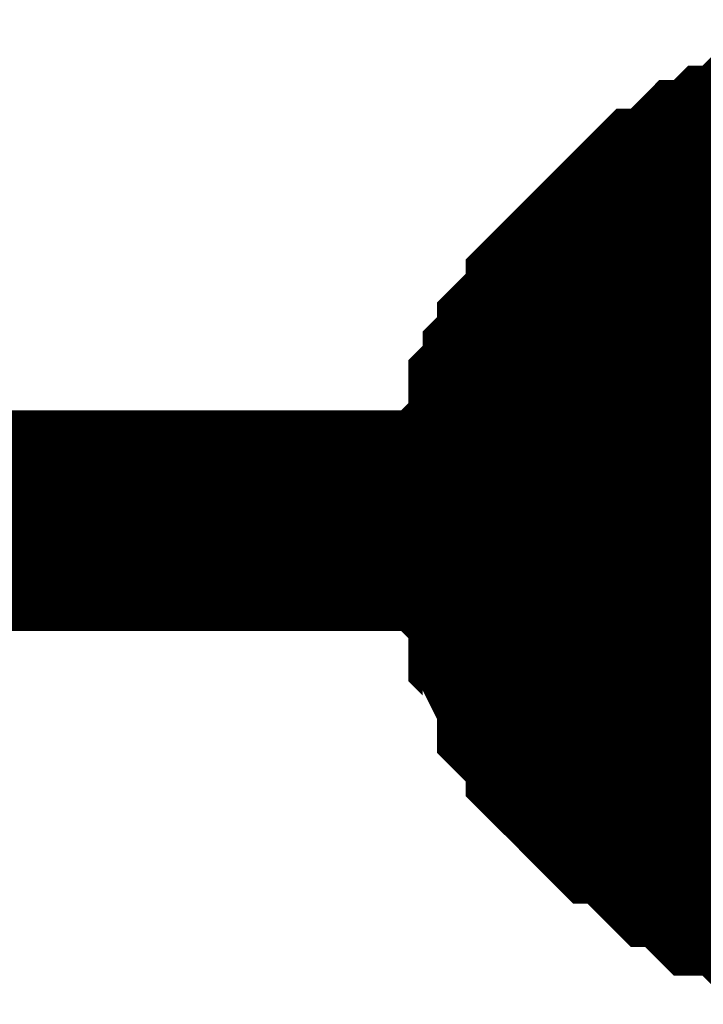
# Model space of a CAD drawing. Header units: inches. Extents: x 0 to 292, y 0 to 193.
# Tile 18 of 112: x 110.36 to 111.289, y 73.254 to 74.59. Entities that reach past the tile are written whole.
import ezdxf

# ---------------------------------------------------------------- set-up
doc = ezdxf.new("R2010")
doc.units = ezdxf.units.IN
doc.layers.add('Sheet', color=255, linetype='Continuous')

msp = doc.modelspace()

# ---------------------------------------------------------------- linework, layer by layer
at = {"layer": 'Sheet'}
for points in [[(112.538, 73.9103, 0.2997, 0.2997, 0), (111.5248, 73.9103, 0.2997, 0.2997, 0), (54.6518, 73.9103, 0.2997, 0.2997, 0), (54.6518, 100.5742, 0.2997, 0.2997, 0)], [(111.0183, 73.9103, 0.2997, 0.2997, 0), (111.0183, 73.9298, 0.2997, 0.2997, 0), (111.0183, 73.9688, 0.2997, 0.2997, 0), (111.0183, 73.9883, 0.2997, 0.2997, 0), (111.0377, 74.0078, 0.2997, 0.2997, 0), (111.0377, 74.0273, 0.2997, 0.2997, 0), (111.0377, 74.0662, 0.2997, 0.2997, 0), (111.0572, 74.0857, 0.2997, 0.2997, 0), (111.0572, 74.1052, 0.2997, 0.2997, 0), (111.0767, 74.1247, 0.2997, 0.2997, 0), (111.0767, 74.1442, 0.2997, 0.2997, 0), (111.0962, 74.1637, 0.2997, 0.2997, 0), (111.1157, 74.1832, 0.2997, 0.2997, 0), (111.1157, 74.2027, 0.2997, 0.2997, 0), (111.1352, 74.2222, 0.2997, 0.2997, 0), (111.1546, 74.2417, 0.2997, 0.2997, 0), (111.1741, 74.2611, 0.2997, 0.2997, 0), (111.1936, 74.2806, 0.2997, 0.2997, 0), (111.2131, 74.3001, 0.2997, 0.2997, 0), (111.2326, 74.3196, 0.2997, 0.2997, 0), (111.2521, 74.3196, 0.2997, 0.2997, 0), (111.2716, 74.3391, 0.2997, 0.2997, 0), (111.291, 74.3586, 0.2997, 0.2997, 0), (111.3105, 74.3586, 0.2997, 0.2997, 0), (111.33, 74.3781, 0.2997, 0.2997, 0), (111.3495, 74.3781, 0.2997, 0.2997, 0), (111.369, 74.3976, 0.2997, 0.2997, 0), (111.4079, 74.3976, 0.2997, 0.2997, 0), (111.4274, 74.3976, 0.2997, 0.2997, 0), (111.4469, 74.4171, 0.2997, 0.2997, 0)], [(111.0183, 73.9103, 0.2997, 0.2997, 0), (111.0183, 73.9298, 0.2997, 0.2997, 0), (111.0183, 73.9688, 0.2997, 0.2997, 0), (111.0183, 73.9883, 0.2997, 0.2997, 0), (111.0377, 74.0078, 0.2997, 0.2997, 0), (111.0377, 74.0273, 0.2997, 0.2997, 0), (111.0377, 74.0662, 0.2997, 0.2997, 0), (111.0572, 74.0857, 0.2997, 0.2997, 0), (111.0572, 74.1052, 0.2997, 0.2997, 0), (111.0767, 74.1247, 0.2997, 0.2997, 0), (111.0767, 74.1442, 0.2997, 0.2997, 0), (111.0962, 74.1637, 0.2997, 0.2997, 0), (111.1157, 74.1832, 0.2997, 0.2997, 0), (111.1157, 74.2027, 0.2997, 0.2997, 0), (111.1352, 74.2222, 0.2997, 0.2997, 0), (111.1546, 74.2417, 0.2997, 0.2997, 0), (111.1741, 74.2611, 0.2997, 0.2997, 0), (111.1936, 74.2806, 0.2997, 0.2997, 0), (111.2131, 74.3001, 0.2997, 0.2997, 0), (111.2326, 74.3196, 0.2997, 0.2997, 0), (111.2521, 74.3196, 0.2997, 0.2997, 0), (111.2716, 74.3391, 0.2997, 0.2997, 0), (111.291, 74.3586, 0.2997, 0.2997, 0), (111.3105, 74.3586, 0.2997, 0.2997, 0), (111.33, 74.3781, 0.2997, 0.2997, 0), (111.3495, 74.3781, 0.2997, 0.2997, 0), (111.369, 74.3976, 0.2997, 0.2997, 0), (111.4079, 74.3976, 0.2997, 0.2997, 0), (111.4274, 74.3976, 0.2997, 0.2997, 0), (111.4469, 74.4171, 0.2997, 0.2997, 0)], [(111.0183, 73.9103, 0.2997, 0.2997, 0), (111.0183, 73.9298, 0.2997, 0.2997, 0), (111.0183, 73.9688, 0.2997, 0.2997, 0), (111.0183, 73.9883, 0.2997, 0.2997, 0), (111.0377, 74.0078, 0.2997, 0.2997, 0), (111.0377, 74.0273, 0.2997, 0.2997, 0), (111.0377, 74.0662, 0.2997, 0.2997, 0), (111.0572, 74.0857, 0.2997, 0.2997, 0), (111.0572, 74.1052, 0.2997, 0.2997, 0), (111.0767, 74.1247, 0.2997, 0.2997, 0), (111.0767, 74.1442, 0.2997, 0.2997, 0), (111.0962, 74.1637, 0.2997, 0.2997, 0), (111.1157, 74.1832, 0.2997, 0.2997, 0), (111.1157, 74.2027, 0.2997, 0.2997, 0), (111.1352, 74.2222, 0.2997, 0.2997, 0), (111.1546, 74.2417, 0.2997, 0.2997, 0), (111.1741, 74.2611, 0.2997, 0.2997, 0), (111.1936, 74.2806, 0.2997, 0.2997, 0), (111.2131, 74.3001, 0.2997, 0.2997, 0), (111.2326, 74.3196, 0.2997, 0.2997, 0), (111.2521, 74.3196, 0.2997, 0.2997, 0), (111.2716, 74.3391, 0.2997, 0.2997, 0), (111.291, 74.3586, 0.2997, 0.2997, 0), (111.3105, 74.3586, 0.2997, 0.2997, 0), (111.33, 74.3781, 0.2997, 0.2997, 0), (111.3495, 74.3781, 0.2997, 0.2997, 0), (111.369, 74.3976, 0.2997, 0.2997, 0), (111.4079, 74.3976, 0.2997, 0.2997, 0), (111.4274, 74.3976, 0.2997, 0.2997, 0), (111.4469, 74.4171, 0.2997, 0.2997, 0)], [(111.0183, 73.9103, 0.2997, 0.2997, 0), (111.0183, 73.9298, 0.2997, 0.2997, 0), (111.0183, 73.9688, 0.2997, 0.2997, 0), (111.0183, 73.9883, 0.2997, 0.2997, 0), (111.0377, 74.0078, 0.2997, 0.2997, 0), (111.0377, 74.0273, 0.2997, 0.2997, 0), (111.0377, 74.0662, 0.2997, 0.2997, 0), (111.0572, 74.0857, 0.2997, 0.2997, 0), (111.0572, 74.1052, 0.2997, 0.2997, 0), (111.0767, 74.1247, 0.2997, 0.2997, 0), (111.0767, 74.1442, 0.2997, 0.2997, 0), (111.0962, 74.1637, 0.2997, 0.2997, 0), (111.1157, 74.1832, 0.2997, 0.2997, 0), (111.1157, 74.2027, 0.2997, 0.2997, 0), (111.1352, 74.2222, 0.2997, 0.2997, 0), (111.1546, 74.2417, 0.2997, 0.2997, 0), (111.1741, 74.2611, 0.2997, 0.2997, 0), (111.1936, 74.2806, 0.2997, 0.2997, 0), (111.2131, 74.3001, 0.2997, 0.2997, 0), (111.2326, 74.3196, 0.2997, 0.2997, 0), (111.2521, 74.3196, 0.2997, 0.2997, 0), (111.2716, 74.3391, 0.2997, 0.2997, 0), (111.291, 74.3586, 0.2997, 0.2997, 0), (111.3105, 74.3586, 0.2997, 0.2997, 0), (111.33, 74.3781, 0.2997, 0.2997, 0), (111.3495, 74.3781, 0.2997, 0.2997, 0), (111.369, 74.3976, 0.2997, 0.2997, 0), (111.4079, 74.3976, 0.2997, 0.2997, 0), (111.4274, 74.3976, 0.2997, 0.2997, 0), (111.4469, 74.4171, 0.2997, 0.2997, 0)], [(111.0183, 73.9103, 0.0991, 0.0991, 0), (111.0183, 73.9298, 0.0991, 0.0991, 0), (111.0183, 73.9688, 0.0991, 0.0991, 0), (111.0183, 73.9883, 0.0991, 0.0991, 0), (111.0377, 74.0078, 0.0991, 0.0991, 0), (111.0377, 74.0273, 0.0991, 0.0991, 0), (111.0377, 74.0662, 0.0991, 0.0991, 0), (111.0572, 74.0857, 0.0991, 0.0991, 0), (111.0572, 74.1052, 0.0991, 0.0991, 0), (111.0767, 74.1247, 0.0991, 0.0991, 0), (111.0767, 74.1442, 0.0991, 0.0991, 0), (111.0962, 74.1637, 0.0991, 0.0991, 0), (111.1157, 74.1832, 0.0991, 0.0991, 0), (111.1157, 74.2027, 0.0991, 0.0991, 0), (111.1352, 74.2222, 0.0991, 0.0991, 0), (111.1546, 74.2417, 0.0991, 0.0991, 0), (111.1741, 74.2611, 0.0991, 0.0991, 0), (111.1936, 74.2806, 0.0991, 0.0991, 0), (111.2131, 74.3001, 0.0991, 0.0991, 0), (111.2326, 74.3196, 0.0991, 0.0991, 0), (111.2521, 74.3196, 0.0991, 0.0991, 0), (111.2716, 74.3391, 0.0991, 0.0991, 0), (111.291, 74.3586, 0.0991, 0.0991, 0), (111.3105, 74.3586, 0.0991, 0.0991, 0), (111.33, 74.3781, 0.0991, 0.0991, 0), (111.3495, 74.3781, 0.0991, 0.0991, 0)], [(111.0183, 73.9103, 0.0991, 0.0991, 0), (111.0183, 73.9298, 0.0991, 0.0991, 0), (111.0183, 73.9688, 0.0991, 0.0991, 0), (111.0183, 73.9883, 0.0991, 0.0991, 0), (111.0377, 74.0078, 0.0991, 0.0991, 0), (111.0377, 74.0273, 0.0991, 0.0991, 0), (111.0377, 74.0662, 0.0991, 0.0991, 0), (111.0572, 74.0857, 0.0991, 0.0991, 0), (111.0572, 74.1052, 0.0991, 0.0991, 0), (111.0767, 74.1247, 0.0991, 0.0991, 0), (111.0767, 74.1442, 0.0991, 0.0991, 0), (111.0962, 74.1637, 0.0991, 0.0991, 0), (111.1157, 74.1832, 0.0991, 0.0991, 0), (111.1157, 74.2027, 0.0991, 0.0991, 0), (111.1352, 74.2222, 0.0991, 0.0991, 0), (111.1546, 74.2417, 0.0991, 0.0991, 0), (111.1741, 74.2611, 0.0991, 0.0991, 0), (111.1936, 74.2806, 0.0991, 0.0991, 0), (111.2131, 74.3001, 0.0991, 0.0991, 0), (111.2326, 74.3196, 0.0991, 0.0991, 0), (111.2521, 74.3196, 0.0991, 0.0991, 0), (111.2716, 74.3391, 0.0991, 0.0991, 0), (111.291, 74.3586, 0.0991, 0.0991, 0), (111.3105, 74.3586, 0.0991, 0.0991, 0), (111.33, 74.3781, 0.0991, 0.0991, 0), (111.3495, 74.3781, 0.0991, 0.0991, 0)], [(111.0183, 73.9103, 0.0991, 0.0991, 0), (111.0183, 73.9298, 0.0991, 0.0991, 0), (111.0183, 73.9688, 0.0991, 0.0991, 0), (111.0183, 73.9883, 0.0991, 0.0991, 0), (111.0377, 74.0078, 0.0991, 0.0991, 0), (111.0377, 74.0273, 0.0991, 0.0991, 0), (111.0377, 74.0662, 0.0991, 0.0991, 0), (111.0572, 74.0857, 0.0991, 0.0991, 0), (111.0572, 74.1052, 0.0991, 0.0991, 0), (111.0767, 74.1247, 0.0991, 0.0991, 0), (111.0767, 74.1442, 0.0991, 0.0991, 0), (111.0962, 74.1637, 0.0991, 0.0991, 0), (111.1157, 74.1832, 0.0991, 0.0991, 0), (111.1157, 74.2027, 0.0991, 0.0991, 0), (111.1352, 74.2222, 0.0991, 0.0991, 0), (111.1546, 74.2417, 0.0991, 0.0991, 0), (111.1741, 74.2611, 0.0991, 0.0991, 0), (111.1936, 74.2806, 0.0991, 0.0991, 0), (111.2131, 74.3001, 0.0991, 0.0991, 0), (111.2326, 74.3196, 0.0991, 0.0991, 0), (111.2521, 74.3196, 0.0991, 0.0991, 0), (111.2716, 74.3391, 0.0991, 0.0991, 0), (111.291, 74.3586, 0.0991, 0.0991, 0), (111.3105, 74.3586, 0.0991, 0.0991, 0), (111.33, 74.3781, 0.0991, 0.0991, 0), (111.3495, 74.3781, 0.0991, 0.0991, 0)], [(111.0183, 73.9103, 0.0991, 0.0991, 0), (111.0183, 73.9298, 0.0991, 0.0991, 0), (111.0183, 73.9688, 0.0991, 0.0991, 0), (111.0183, 73.9883, 0.0991, 0.0991, 0), (111.0377, 74.0078, 0.0991, 0.0991, 0), (111.0377, 74.0273, 0.0991, 0.0991, 0), (111.0377, 74.0662, 0.0991, 0.0991, 0), (111.0572, 74.0857, 0.0991, 0.0991, 0), (111.0572, 74.1052, 0.0991, 0.0991, 0), (111.0767, 74.1247, 0.0991, 0.0991, 0), (111.0767, 74.1442, 0.0991, 0.0991, 0), (111.0962, 74.1637, 0.0991, 0.0991, 0), (111.1157, 74.1832, 0.0991, 0.0991, 0), (111.1157, 74.2027, 0.0991, 0.0991, 0), (111.1352, 74.2222, 0.0991, 0.0991, 0), (111.1546, 74.2417, 0.0991, 0.0991, 0), (111.1741, 74.2611, 0.0991, 0.0991, 0), (111.1936, 74.2806, 0.0991, 0.0991, 0), (111.2131, 74.3001, 0.0991, 0.0991, 0), (111.2326, 74.3196, 0.0991, 0.0991, 0), (111.2521, 74.3196, 0.0991, 0.0991, 0), (111.2716, 74.3391, 0.0991, 0.0991, 0), (111.291, 74.3586, 0.0991, 0.0991, 0), (111.3105, 74.3586, 0.0991, 0.0991, 0), (111.33, 74.3781, 0.0991, 0.0991, 0), (111.3495, 74.3781, 0.0991, 0.0991, 0)], [(111.4469, 73.4035, 0.2997, 0.2997, 0), (111.4274, 73.423, 0.2997, 0.2997, 0), (111.4079, 73.423, 0.2997, 0.2997, 0), (111.369, 73.423, 0.2997, 0.2997, 0), (111.3495, 73.4425, 0.2997, 0.2997, 0), (111.33, 73.4425, 0.2997, 0.2997, 0), (111.3105, 73.4425, 0.2997, 0.2997, 0), (111.291, 73.462, 0.2997, 0.2997, 0), (111.2716, 73.4815, 0.2997, 0.2997, 0), (111.2521, 73.4815, 0.2997, 0.2997, 0), (111.2326, 73.501, 0.2997, 0.2997, 0), (111.2131, 73.5205, 0.2997, 0.2997, 0), (111.1936, 73.54, 0.2997, 0.2997, 0), (111.1741, 73.54, 0.2997, 0.2997, 0), (111.1546, 73.5595, 0.2997, 0.2997, 0), (111.1352, 73.579, 0.2997, 0.2997, 0), (111.1157, 73.5984, 0.2997, 0.2997, 0), (111.1157, 73.6179, 0.2997, 0.2997, 0), (111.0962, 73.6374, 0.2997, 0.2997, 0), (111.0767, 73.6569, 0.2997, 0.2997, 0), (111.0767, 73.6764, 0.2997, 0.2997, 0), (111.0572, 73.7154, 0.2997, 0.2997, 0), (111.0572, 73.7349, 0.2997, 0.2997, 0), (111.0377, 73.7544, 0.2997, 0.2997, 0), (111.0377, 73.7739, 0.2997, 0.2997, 0), (111.0377, 73.8129, 0.2997, 0.2997, 0), (111.0183, 73.8323, 0.2997, 0.2997, 0), (111.0183, 73.8518, 0.2997, 0.2997, 0), (111.0183, 73.8908, 0.2997, 0.2997, 0), (111.0183, 73.9103, 0.2997, 0.2997, 0)], [(111.0183, 73.9103, 0.2997, 0.2997, 0), (111.0183, 73.9103, 0.2997, 0.2997, 0)], [(111.4469, 73.4035, 0.2997, 0.2997, 0), (111.4274, 73.423, 0.2997, 0.2997, 0), (111.4079, 73.423, 0.2997, 0.2997, 0), (111.369, 73.423, 0.2997, 0.2997, 0), (111.3495, 73.4425, 0.2997, 0.2997, 0), (111.33, 73.4425, 0.2997, 0.2997, 0), (111.3105, 73.4425, 0.2997, 0.2997, 0), (111.291, 73.462, 0.2997, 0.2997, 0), (111.2716, 73.4815, 0.2997, 0.2997, 0), (111.2521, 73.4815, 0.2997, 0.2997, 0), (111.2326, 73.501, 0.2997, 0.2997, 0), (111.2131, 73.5205, 0.2997, 0.2997, 0), (111.1936, 73.54, 0.2997, 0.2997, 0), (111.1741, 73.54, 0.2997, 0.2997, 0), (111.1546, 73.5595, 0.2997, 0.2997, 0), (111.1352, 73.579, 0.2997, 0.2997, 0), (111.1157, 73.5984, 0.2997, 0.2997, 0), (111.1157, 73.6179, 0.2997, 0.2997, 0), (111.0962, 73.6374, 0.2997, 0.2997, 0), (111.0767, 73.6569, 0.2997, 0.2997, 0), (111.0767, 73.6764, 0.2997, 0.2997, 0), (111.0572, 73.7154, 0.2997, 0.2997, 0), (111.0572, 73.7349, 0.2997, 0.2997, 0), (111.0377, 73.7544, 0.2997, 0.2997, 0), (111.0377, 73.7739, 0.2997, 0.2997, 0), (111.0377, 73.8129, 0.2997, 0.2997, 0), (111.0183, 73.8323, 0.2997, 0.2997, 0), (111.0183, 73.8518, 0.2997, 0.2997, 0), (111.0183, 73.8908, 0.2997, 0.2997, 0), (111.0183, 73.9103, 0.2997, 0.2997, 0)], [(111.0183, 73.9103, 0.2997, 0.2997, 0), (111.0183, 73.9103, 0.2997, 0.2997, 0)], [(111.4469, 73.4035, 0.2997, 0.2997, 0), (111.4274, 73.423, 0.2997, 0.2997, 0), (111.4079, 73.423, 0.2997, 0.2997, 0), (111.369, 73.423, 0.2997, 0.2997, 0), (111.3495, 73.4425, 0.2997, 0.2997, 0), (111.33, 73.4425, 0.2997, 0.2997, 0), (111.3105, 73.4425, 0.2997, 0.2997, 0), (111.291, 73.462, 0.2997, 0.2997, 0), (111.2716, 73.4815, 0.2997, 0.2997, 0), (111.2521, 73.4815, 0.2997, 0.2997, 0), (111.2326, 73.501, 0.2997, 0.2997, 0), (111.2131, 73.5205, 0.2997, 0.2997, 0), (111.1936, 73.54, 0.2997, 0.2997, 0), (111.1741, 73.54, 0.2997, 0.2997, 0), (111.1546, 73.5595, 0.2997, 0.2997, 0), (111.1352, 73.579, 0.2997, 0.2997, 0), (111.1157, 73.5984, 0.2997, 0.2997, 0), (111.1157, 73.6179, 0.2997, 0.2997, 0), (111.0962, 73.6374, 0.2997, 0.2997, 0), (111.0767, 73.6569, 0.2997, 0.2997, 0), (111.0767, 73.6764, 0.2997, 0.2997, 0), (111.0572, 73.7154, 0.2997, 0.2997, 0), (111.0572, 73.7349, 0.2997, 0.2997, 0), (111.0377, 73.7544, 0.2997, 0.2997, 0), (111.0377, 73.7739, 0.2997, 0.2997, 0), (111.0377, 73.8129, 0.2997, 0.2997, 0), (111.0183, 73.8323, 0.2997, 0.2997, 0), (111.0183, 73.8518, 0.2997, 0.2997, 0), (111.0183, 73.8908, 0.2997, 0.2997, 0), (111.0183, 73.9103, 0.2997, 0.2997, 0)], [(111.0183, 73.9103, 0.2997, 0.2997, 0), (111.0183, 73.9103, 0.2997, 0.2997, 0)], [(111.4469, 73.4035, 0.2997, 0.2997, 0), (111.4274, 73.423, 0.2997, 0.2997, 0), (111.4079, 73.423, 0.2997, 0.2997, 0), (111.369, 73.423, 0.2997, 0.2997, 0), (111.3495, 73.4425, 0.2997, 0.2997, 0), (111.33, 73.4425, 0.2997, 0.2997, 0), (111.3105, 73.4425, 0.2997, 0.2997, 0), (111.291, 73.462, 0.2997, 0.2997, 0), (111.2716, 73.4815, 0.2997, 0.2997, 0), (111.2521, 73.4815, 0.2997, 0.2997, 0), (111.2326, 73.501, 0.2997, 0.2997, 0), (111.2131, 73.5205, 0.2997, 0.2997, 0), (111.1936, 73.54, 0.2997, 0.2997, 0), (111.1741, 73.54, 0.2997, 0.2997, 0), (111.1546, 73.5595, 0.2997, 0.2997, 0), (111.1352, 73.579, 0.2997, 0.2997, 0), (111.1157, 73.5984, 0.2997, 0.2997, 0), (111.1157, 73.6179, 0.2997, 0.2997, 0), (111.0962, 73.6374, 0.2997, 0.2997, 0), (111.0767, 73.6569, 0.2997, 0.2997, 0), (111.0767, 73.6764, 0.2997, 0.2997, 0), (111.0572, 73.7154, 0.2997, 0.2997, 0), (111.0572, 73.7349, 0.2997, 0.2997, 0), (111.0377, 73.7544, 0.2997, 0.2997, 0), (111.0377, 73.7739, 0.2997, 0.2997, 0), (111.0377, 73.8129, 0.2997, 0.2997, 0), (111.0183, 73.8323, 0.2997, 0.2997, 0), (111.0183, 73.8518, 0.2997, 0.2997, 0), (111.0183, 73.8908, 0.2997, 0.2997, 0), (111.0183, 73.9103, 0.2997, 0.2997, 0)], [(111.0183, 73.9103, 0.2997, 0.2997, 0), (111.0183, 73.9103, 0.2997, 0.2997, 0)], [(111.3495, 73.4425, 0.0991, 0.0991, 0), (111.33, 73.4425, 0.0991, 0.0991, 0), (111.3105, 73.4425, 0.0991, 0.0991, 0), (111.291, 73.462, 0.0991, 0.0991, 0), (111.2716, 73.4815, 0.0991, 0.0991, 0), (111.2521, 73.4815, 0.0991, 0.0991, 0), (111.2326, 73.501, 0.0991, 0.0991, 0), (111.2131, 73.5205, 0.0991, 0.0991, 0), (111.1936, 73.54, 0.0991, 0.0991, 0), (111.1741, 73.54, 0.0991, 0.0991, 0), (111.1546, 73.5595, 0.0991, 0.0991, 0), (111.1352, 73.579, 0.0991, 0.0991, 0), (111.1157, 73.5984, 0.0991, 0.0991, 0), (111.1157, 73.6179, 0.0991, 0.0991, 0), (111.0962, 73.6374, 0.0991, 0.0991, 0), (111.0767, 73.6569, 0.0991, 0.0991, 0), (111.0767, 73.6764, 0.0991, 0.0991, 0), (111.0572, 73.7154, 0.0991, 0.0991, 0), (111.0572, 73.7349, 0.0991, 0.0991, 0), (111.0377, 73.7544, 0.0991, 0.0991, 0), (111.0377, 73.7739, 0.0991, 0.0991, 0), (111.0377, 73.8129, 0.0991, 0.0991, 0), (111.0183, 73.8323, 0.0991, 0.0991, 0), (111.0183, 73.8518, 0.0991, 0.0991, 0), (111.0183, 73.8908, 0.0991, 0.0991, 0), (111.0183, 73.9103, 0.0991, 0.0991, 0)], [(111.0183, 73.9103, 0.0991, 0.0991, 0), (111.0183, 73.9103, 0.0991, 0.0991, 0)], [(111.3495, 73.4425, 0.0991, 0.0991, 0), (111.33, 73.4425, 0.0991, 0.0991, 0), (111.3105, 73.4425, 0.0991, 0.0991, 0), (111.291, 73.462, 0.0991, 0.0991, 0), (111.2716, 73.4815, 0.0991, 0.0991, 0), (111.2521, 73.4815, 0.0991, 0.0991, 0), (111.2326, 73.501, 0.0991, 0.0991, 0), (111.2131, 73.5205, 0.0991, 0.0991, 0), (111.1936, 73.54, 0.0991, 0.0991, 0), (111.1741, 73.54, 0.0991, 0.0991, 0), (111.1546, 73.5595, 0.0991, 0.0991, 0), (111.1352, 73.579, 0.0991, 0.0991, 0), (111.1157, 73.5984, 0.0991, 0.0991, 0), (111.1157, 73.6179, 0.0991, 0.0991, 0), (111.0962, 73.6374, 0.0991, 0.0991, 0), (111.0767, 73.6569, 0.0991, 0.0991, 0), (111.0767, 73.6764, 0.0991, 0.0991, 0), (111.0572, 73.7154, 0.0991, 0.0991, 0), (111.0572, 73.7349, 0.0991, 0.0991, 0), (111.0377, 73.7544, 0.0991, 0.0991, 0), (111.0377, 73.7739, 0.0991, 0.0991, 0), (111.0377, 73.8129, 0.0991, 0.0991, 0), (111.0183, 73.8323, 0.0991, 0.0991, 0), (111.0183, 73.8518, 0.0991, 0.0991, 0), (111.0183, 73.8908, 0.0991, 0.0991, 0), (111.0183, 73.9103, 0.0991, 0.0991, 0)], [(111.0183, 73.9103, 0.0991, 0.0991, 0), (111.0183, 73.9103, 0.0991, 0.0991, 0)], [(111.3495, 73.4425, 0.0991, 0.0991, 0), (111.33, 73.4425, 0.0991, 0.0991, 0), (111.3105, 73.4425, 0.0991, 0.0991, 0), (111.291, 73.462, 0.0991, 0.0991, 0), (111.2716, 73.4815, 0.0991, 0.0991, 0), (111.2521, 73.4815, 0.0991, 0.0991, 0), (111.2326, 73.501, 0.0991, 0.0991, 0), (111.2131, 73.5205, 0.0991, 0.0991, 0), (111.1936, 73.54, 0.0991, 0.0991, 0), (111.1741, 73.54, 0.0991, 0.0991, 0), (111.1546, 73.5595, 0.0991, 0.0991, 0), (111.1352, 73.579, 0.0991, 0.0991, 0), (111.1157, 73.5984, 0.0991, 0.0991, 0), (111.1157, 73.6179, 0.0991, 0.0991, 0), (111.0962, 73.6374, 0.0991, 0.0991, 0), (111.0767, 73.6569, 0.0991, 0.0991, 0), (111.0767, 73.6764, 0.0991, 0.0991, 0), (111.0572, 73.7154, 0.0991, 0.0991, 0), (111.0572, 73.7349, 0.0991, 0.0991, 0), (111.0377, 73.7544, 0.0991, 0.0991, 0), (111.0377, 73.7739, 0.0991, 0.0991, 0), (111.0377, 73.8129, 0.0991, 0.0991, 0), (111.0183, 73.8323, 0.0991, 0.0991, 0), (111.0183, 73.8518, 0.0991, 0.0991, 0), (111.0183, 73.8908, 0.0991, 0.0991, 0), (111.0183, 73.9103, 0.0991, 0.0991, 0)], [(111.0183, 73.9103, 0.0991, 0.0991, 0), (111.0183, 73.9103, 0.0991, 0.0991, 0)], [(111.3495, 73.4425, 0.0991, 0.0991, 0), (111.33, 73.4425, 0.0991, 0.0991, 0), (111.3105, 73.4425, 0.0991, 0.0991, 0), (111.291, 73.462, 0.0991, 0.0991, 0), (111.2716, 73.4815, 0.0991, 0.0991, 0), (111.2521, 73.4815, 0.0991, 0.0991, 0), (111.2326, 73.501, 0.0991, 0.0991, 0), (111.2131, 73.5205, 0.0991, 0.0991, 0), (111.1936, 73.54, 0.0991, 0.0991, 0), (111.1741, 73.54, 0.0991, 0.0991, 0), (111.1546, 73.5595, 0.0991, 0.0991, 0), (111.1352, 73.579, 0.0991, 0.0991, 0), (111.1157, 73.5984, 0.0991, 0.0991, 0), (111.1157, 73.6179, 0.0991, 0.0991, 0), (111.0962, 73.6374, 0.0991, 0.0991, 0), (111.0767, 73.6569, 0.0991, 0.0991, 0), (111.0767, 73.6764, 0.0991, 0.0991, 0), (111.0572, 73.7154, 0.0991, 0.0991, 0), (111.0572, 73.7349, 0.0991, 0.0991, 0), (111.0377, 73.7544, 0.0991, 0.0991, 0), (111.0377, 73.7739, 0.0991, 0.0991, 0), (111.0377, 73.8129, 0.0991, 0.0991, 0), (111.0183, 73.8323, 0.0991, 0.0991, 0), (111.0183, 73.8518, 0.0991, 0.0991, 0), (111.0183, 73.8908, 0.0991, 0.0991, 0), (111.0183, 73.9103, 0.0991, 0.0991, 0)], [(111.0183, 73.9103, 0.0991, 0.0991, 0), (111.0183, 73.9103, 0.0991, 0.0991, 0)]]:
    msp.add_lwpolyline(points, format="xyseb", dxfattribs=at)
msp.add_lwpolyline([(111.252, 73.914, 0.508, 0.508, 1), (111.76, 73.914, 0.508, 0.508, 1)], format="xyseb", close=True, dxfattribs=at)

doc.saveas('drawing.dxf')
